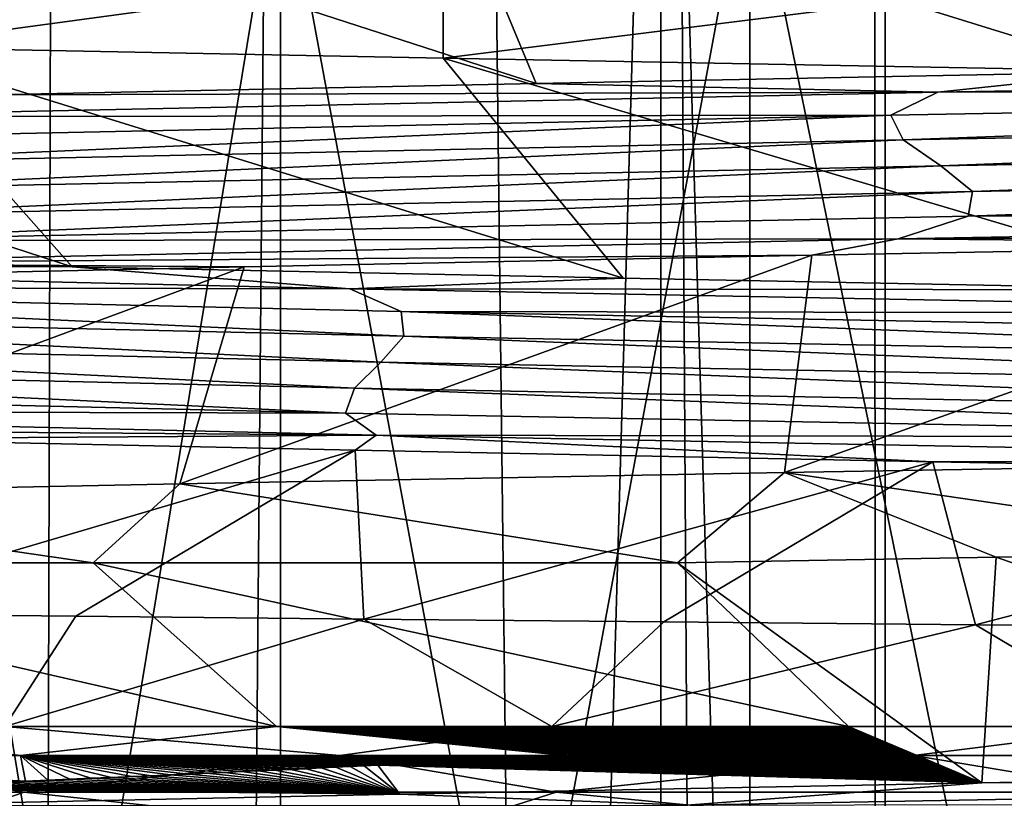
# Model space of a CAD drawing. Header units: metres. Extents: x -24 to 24, y -69 to 184.
# Tile 220 of 256: x -11.37 to -9.28, y 0.03 to 1.68. Entities that reach past the tile are written whole.
import ezdxf

# ---------------------------------------------------------------- set-up
doc = ezdxf.new("R2010")
doc.units = ezdxf.units.M
for name, color, linetype in [('10', 7, 'CONTINUOUS'), ('11', 7, 'CONTINUOUS'), ('145', 7, 'CONTINUOUS'), ('146', 7, 'CONTINUOUS'), ('147', 7, 'CONTINUOUS'), ('19', 7, 'CONTINUOUS'), ('367', 7, 'CONTINUOUS'), ('369', 7, 'CONTINUOUS'), ('3993', 7, 'CONTINUOUS'), ('47', 7, 'CONTINUOUS'), ('560', 2, 'CONTINUOUS'), ('569', 2, 'CONTINUOUS'), ('8', 7, 'CONTINUOUS')]:
    doc.layers.add(name, color=color, linetype=linetype)

msp = doc.modelspace()

# ---------------------------------------------------------------- linework, layer by layer
at = {"layer": '10'}
for points in [[(-10.812303, 2.054249, 9.282058), (-11.695898, -3.3, 8.140545), (-11.695879, 2.054249, 8.140572)], [(-10.812327, -3.3, 9.282031), (-11.695898, -3.3, 8.140545), (-10.812303, 2.054249, 9.282058)], [(-9.817779, 2.054249, 10.328297), (-10.812327, -3.3, 9.282031), (-10.812303, 2.054249, 9.282058)], [(-9.817648, -3.3, 10.328421), (-10.812327, -3.3, 9.282031), (-9.817779, 2.054249, 10.328297)], [(-8.72251, 2.054249, 11.268554), (-9.817648, -3.3, 10.328421), (-9.817779, 2.054249, 10.328297)], [(-8.722751, -3.3, 11.268368), (-9.817648, -3.3, 10.328421), (-8.72251, 2.054249, 11.268554)]]:
    msp.add_3dface(points, dxfattribs=at)
at = {"layer": '11'}
for points in [[(-10.812327, -3.3, -9.282031), (-11.695879, 2.054249, -8.140572), (-11.695898, -3.3, -8.140545)], [(-10.812303, 2.054249, -9.282058), (-11.695879, 2.054249, -8.140572), (-10.812327, -3.3, -9.282031)], [(-9.817648, -3.3, -10.328421), (-10.812303, 2.054249, -9.282058), (-10.812327, -3.3, -9.282031)], [(-9.817779, 2.054249, -10.328297), (-10.812303, 2.054249, -9.282058), (-9.817648, -3.3, -10.328421)], [(-8.722751, -3.3, -11.268368), (-9.817779, 2.054249, -10.328297), (-9.817648, -3.3, -10.328421)], [(-8.72251, 2.054249, -11.268554), (-9.817779, 2.054249, -10.328297), (-8.722751, -3.3, -11.268368)]]:
    msp.add_3dface(points, dxfattribs=at)
at = {"layer": '145'}
for points in [[(-9.166681, 2.040826, 13.719401), (-10.467666, 2.017381, 12.754527), (-9.013465, 1.566817, 12.840813)], [(-10.467666, 2.017381, 12.754527), (-11.667104, 1.99395, 11.66742), (-10.271008, 1.542529, 11.858981)], [(-9.013465, 1.566817, 12.840813), (-10.467666, 2.017381, 12.754527), (-10.271008, 1.542529, 11.858981)], [(-10.271008, 1.542529, 11.858981), (-11.667104, 1.99395, 11.66742), (-11.422331, 1.518241, 10.754506)], [(-12.306303, 1.178205, -9.730568), (-12.754754, 1.642387, -10.46739), (-11.254403, 1.153917, -10.930116)], [(-12.754754, 1.642387, -10.46739), (-11.667067, 1.618943, -11.667457), (-11.254403, 1.153917, -10.930116)], [(-11.254403, 1.153917, -10.930116), (-11.667067, 1.618943, -11.667457), (-10.086114, 1.129629, -12.016628)], [(-11.667067, 1.618943, -11.667457), (-10.46764, 1.595513, -12.754549), (-10.086114, 1.129629, -12.016628)], [(-10.086114, 1.129629, -12.016628), (-10.46764, 1.595513, -12.754549), (-8.813516, 1.105341, -12.978866)], [(-10.46764, 1.595513, -12.754549), (-9.16667, 1.572068, -13.719408), (-8.813516, 1.105341, -12.978866)], [(-9.296023, 0.538568, 13.632093), (-7.997015, 0.085234, 13.497288), (-8.596454, 0.550617, 14.083713)], [(-9.971446, 0.526528, 13.146112), (-9.326487, 0.060946, 12.615295), (-9.296023, 0.538568, 13.632093)], [(-9.971446, 0.526528, 13.146112), (-9.608848, 0.180118, 12.668072), (-9.326487, 0.060946, 12.615295)], [(-9.326487, 0.060946, 12.615295), (-7.997015, 0.085234, 13.497288), (-9.296023, 0.538568, 13.632093)], [(-9.633398, 0.167243, 12.622907), (-9.635506, 0.166796, 12.620426), (-9.326487, 0.060946, 12.615295)], [(-9.631367, 0.167691, 12.625332), (-9.633398, 0.167243, 12.622907), (-9.326487, 0.060946, 12.615295)], [(-9.629415, 0.168139, 12.627698), (-9.631367, 0.167691, 12.625332), (-9.326487, 0.060946, 12.615295)], [(-9.627539, 0.168588, 12.630011), (-9.629415, 0.168139, 12.627698), (-9.326487, 0.060946, 12.615295)], [(-9.625737, 0.169038, 12.632273), (-9.627539, 0.168588, 12.630011), (-9.326487, 0.060946, 12.615295)], [(-9.624011, 0.169489, 12.634481), (-9.625737, 0.169038, 12.632273), (-9.326487, 0.060946, 12.615295)], [(-9.62236, 0.169943, 12.636641), (-9.624011, 0.169489, 12.634481), (-9.326487, 0.060946, 12.615295)], [(-9.620783, 0.1704, 12.638753), (-9.62236, 0.169943, 12.636641), (-9.326487, 0.060946, 12.615295)], [(-9.61928, 0.170859, 12.640817), (-9.620783, 0.1704, 12.638753), (-9.326487, 0.060946, 12.615295)], [(-9.617853, 0.171324, 12.642837), (-9.61928, 0.170859, 12.640817), (-9.326487, 0.060946, 12.615295)], [(-9.616501, 0.171794, 12.644814), (-9.617853, 0.171324, 12.642837), (-9.326487, 0.060946, 12.615295)], [(-9.615225, 0.172269, 12.646747), (-9.616501, 0.171794, 12.644814), (-9.326487, 0.060946, 12.615295)], [(-9.614029, 0.172754, 12.648642), (-9.615225, 0.172269, 12.646747), (-9.326487, 0.060946, 12.615295)], [(-9.612911, 0.173249, 12.650501), (-9.614029, 0.172754, 12.648642), (-9.326487, 0.060946, 12.615295)], [(-9.611874, 0.173752, 12.652323), (-9.612911, 0.173249, 12.650501), (-9.326487, 0.060946, 12.615295)], [(-9.610934, 0.174272, 12.654106), (-9.611874, 0.173752, 12.652323), (-9.326487, 0.060946, 12.615295)], [(-9.610087, 0.174805, 12.655854), (-9.610934, 0.174272, 12.654106), (-9.326487, 0.060946, 12.615295)], [(-9.609338, 0.175354, 12.657564), (-9.610087, 0.174805, 12.655854), (-9.326487, 0.060946, 12.615295)], [(-9.608723, 0.175928, 12.659229), (-9.609338, 0.175354, 12.657564), (-9.326487, 0.060946, 12.615295)], [(-9.608848, 0.180118, 12.668072), (-9.608246, 0.179302, 12.666762), (-9.326487, 0.060946, 12.615295)], [(-9.608229, 0.176523, 12.660853), (-9.608723, 0.175928, 12.659229), (-9.326487, 0.060946, 12.615295)], [(-9.608246, 0.179302, 12.666762), (-9.607877, 0.178532, 12.665387), (-9.326487, 0.060946, 12.615295)], [(-9.60787, 0.177143, 12.662433), (-9.608229, 0.176523, 12.660853), (-9.326487, 0.060946, 12.615295)], [(-9.607877, 0.178532, 12.665387), (-9.607741, 0.17781, 12.663946), (-9.326487, 0.060946, 12.615295)], [(-9.607741, 0.17781, 12.663946), (-9.60787, 0.177143, 12.662433), (-9.326487, 0.060946, 12.615295)], [(-9.801242, 0.146679, 12.455527), (-9.80846, 0.146045, 12.448773), (-9.326487, 0.060946, 12.615295)], [(-9.794221, 0.147304, 12.462109), (-9.801242, 0.146679, 12.455527), (-9.326487, 0.060946, 12.615295)], [(-9.787389, 0.147922, 12.468527), (-9.794221, 0.147304, 12.462109), (-9.326487, 0.060946, 12.615295)], [(-9.780752, 0.148532, 12.474776), (-9.787389, 0.147922, 12.468527), (-9.326487, 0.060946, 12.615295)], [(-9.774298, 0.149135, 12.480866), (-9.780752, 0.148532, 12.474776), (-9.326487, 0.060946, 12.615295)], [(-9.76802, 0.14973, 12.486805), (-9.774298, 0.149135, 12.480866), (-9.326487, 0.060946, 12.615295)], [(-9.761922, 0.150318, 12.492588), (-9.76802, 0.14973, 12.486805), (-9.326487, 0.060946, 12.615295)], [(-9.755994, 0.1509, 12.498225), (-9.761922, 0.150318, 12.492588), (-9.326487, 0.060946, 12.615295)], [(-9.750229, 0.151474, 12.503723), (-9.755994, 0.1509, 12.498225), (-9.326487, 0.060946, 12.615295)], [(-9.744631, 0.152041, 12.509077), (-9.750229, 0.151474, 12.503723), (-9.326487, 0.060946, 12.615295)], [(-9.739191, 0.152602, 12.514297), (-9.744631, 0.152041, 12.509077), (-9.326487, 0.060946, 12.615295)], [(-9.733901, 0.153157, 12.519388), (-9.739191, 0.152602, 12.514297), (-9.326487, 0.060946, 12.615295)], [(-9.728766, 0.153705, 12.524346), (-9.733901, 0.153157, 12.519388), (-9.326487, 0.060946, 12.615295)], [(-9.723777, 0.154248, 12.529181), (-9.728766, 0.153705, 12.524346), (-9.326487, 0.060946, 12.615295)], [(-9.718928, 0.154784, 12.533897), (-9.723777, 0.154248, 12.529181), (-9.326487, 0.060946, 12.615295)], [(-9.714224, 0.155315, 12.538491), (-9.718928, 0.154784, 12.533897), (-9.326487, 0.060946, 12.615295)], [(-9.709654, 0.15584, 12.542972), (-9.714224, 0.155315, 12.538491), (-9.326487, 0.060946, 12.615295)], [(-9.705213, 0.15636, 12.547342), (-9.709654, 0.15584, 12.542972), (-9.326487, 0.060946, 12.615295)], [(-9.700907, 0.156875, 12.5516), (-9.705213, 0.15636, 12.547342), (-9.326487, 0.060946, 12.615295)], [(-9.696726, 0.157384, 12.555754), (-9.700907, 0.156875, 12.5516), (-9.326487, 0.060946, 12.615295)], [(-9.692665, 0.157889, 12.559806), (-9.696726, 0.157384, 12.555754), (-9.326487, 0.060946, 12.615295)], [(-9.688729, 0.158389, 12.563754), (-9.692665, 0.157889, 12.559806), (-9.326487, 0.060946, 12.615295)], [(-9.684909, 0.158885, 12.567606), (-9.688729, 0.158389, 12.563754), (-9.326487, 0.060946, 12.615295)], [(-9.6812, 0.159376, 12.571365), (-9.684909, 0.158885, 12.567606), (-9.326487, 0.060946, 12.615295)], [(-9.677608, 0.159863, 12.575027), (-9.6812, 0.159376, 12.571365), (-9.326487, 0.060946, 12.615295)], [(-9.674123, 0.160346, 12.578601), (-9.677608, 0.159863, 12.575027), (-9.326487, 0.060946, 12.615295)], [(-9.670742, 0.160825, 12.582089), (-9.674123, 0.160346, 12.578601), (-9.326487, 0.060946, 12.615295)], [(-9.667469, 0.1613, 12.585489), (-9.670742, 0.160825, 12.582089), (-9.326487, 0.060946, 12.615295)], [(-9.664297, 0.161772, 12.588807), (-9.667469, 0.1613, 12.585489), (-9.326487, 0.060946, 12.615295)], [(-9.661222, 0.162241, 12.592045), (-9.664297, 0.161772, 12.588807), (-9.326487, 0.060946, 12.615295)], [(-9.658247, 0.162706, 12.595203), (-9.661222, 0.162241, 12.592045), (-9.326487, 0.060946, 12.615295)], [(-9.655366, 0.163169, 12.598285), (-9.658247, 0.162706, 12.595203), (-9.326487, 0.060946, 12.615295)], [(-9.652576, 0.163629, 12.601294), (-9.655366, 0.163169, 12.598285), (-9.326487, 0.060946, 12.615295)], [(-9.64988, 0.164087, 12.604228), (-9.652576, 0.163629, 12.601294), (-9.326487, 0.060946, 12.615295)], [(-9.647272, 0.164542, 12.607092), (-9.64988, 0.164087, 12.604228), (-9.326487, 0.060946, 12.615295)], [(-9.64475, 0.164996, 12.60989), (-9.647272, 0.164542, 12.607092), (-9.326487, 0.060946, 12.615295)], [(-9.642315, 0.165448, 12.612618), (-9.64475, 0.164996, 12.60989), (-9.326487, 0.060946, 12.615295)], [(-9.639964, 0.165898, 12.615283), (-9.642315, 0.165448, 12.612618), (-9.326487, 0.060946, 12.615295)], [(-9.637694, 0.166347, 12.617886), (-9.639964, 0.165898, 12.615283), (-9.326487, 0.060946, 12.615295)], [(-9.635506, 0.166796, 12.620426), (-9.637694, 0.166347, 12.617886), (-9.326487, 0.060946, 12.615295)], [(-10.085476, 0.126106, 12.193365), (-10.100448, 0.125179, 12.17957), (-9.326487, 0.060946, 12.615295)], [(-10.070893, 0.127019, 12.206792), (-10.085476, 0.126106, 12.193365), (-9.326487, 0.060946, 12.615295)], [(-10.056675, 0.127919, 12.219874), (-10.070893, 0.127019, 12.206792), (-9.326487, 0.060946, 12.615295)], [(-10.04284, 0.128805, 12.232599), (-10.056675, 0.127919, 12.219874), (-9.326487, 0.060946, 12.615295)], [(-10.029365, 0.129678, 12.244986), (-10.04284, 0.128805, 12.232599), (-9.326487, 0.060946, 12.615295)], [(-10.016231, 0.130538, 12.257056), (-10.029365, 0.129678, 12.244986), (-9.326487, 0.060946, 12.615295)], [(-10.003452, 0.131386, 12.268798), (-10.016231, 0.130538, 12.257056), (-9.326487, 0.060946, 12.615295)], [(-9.991009, 0.132222, 12.280231), (-10.003452, 0.131386, 12.268798), (-9.326487, 0.060946, 12.615295)], [(-9.978881, 0.133045, 12.291372), (-9.991009, 0.132222, 12.280231), (-9.326487, 0.060946, 12.615295)], [(-9.967084, 0.133856, 12.302211), (-9.978881, 0.133045, 12.291372), (-9.326487, 0.060946, 12.615295)], [(-9.955599, 0.134656, 12.312766), (-9.967084, 0.133856, 12.302211), (-9.326487, 0.060946, 12.615295)], [(-9.944407, 0.135445, 12.323053), (-9.955599, 0.134656, 12.312766), (-9.326487, 0.060946, 12.615295)], [(-9.933522, 0.136222, 12.333063), (-9.944407, 0.135445, 12.323053), (-9.326487, 0.060946, 12.615295)], [(-9.922926, 0.136988, 12.342811), (-9.933522, 0.136222, 12.333063), (-9.326487, 0.060946, 12.615295)], [(-9.912604, 0.137744, 12.352312), (-9.922926, 0.136988, 12.342811), (-9.326487, 0.060946, 12.615295)], [(-9.902566, 0.138489, 12.361559), (-9.912604, 0.137744, 12.352312), (-9.326487, 0.060946, 12.615295)], [(-9.892796, 0.139223, 12.370565), (-9.902566, 0.138489, 12.361559), (-9.326487, 0.060946, 12.615295)], [(-9.883279, 0.139948, 12.379344), (-9.892796, 0.139223, 12.370565), (-9.326487, 0.060946, 12.615295)], [(-9.874028, 0.140662, 12.387888), (-9.883279, 0.139948, 12.379344), (-9.326487, 0.060946, 12.615295)], [(-9.865024, 0.141367, 12.396211), (-9.874028, 0.140662, 12.387888), (-9.326487, 0.060946, 12.615295)], [(-9.856256, 0.142062, 12.404325), (-9.865024, 0.141367, 12.396211), (-9.326487, 0.060946, 12.615295)], [(-9.847734, 0.142748, 12.412222), (-9.856256, 0.142062, 12.404325), (-9.326487, 0.060946, 12.615295)], [(-9.839442, 0.143425, 12.419917), (-9.847734, 0.142748, 12.412222), (-9.326487, 0.060946, 12.615295)], [(-9.831368, 0.144093, 12.427418), (-9.839442, 0.143425, 12.419917), (-9.326487, 0.060946, 12.615295)], [(-9.823522, 0.144752, 12.43472), (-9.831368, 0.144093, 12.427418), (-9.326487, 0.060946, 12.615295)], [(-9.81589, 0.145403, 12.441836), (-9.823522, 0.144752, 12.43472), (-9.326487, 0.060946, 12.615295)], [(-9.80846, 0.146045, 12.448773), (-9.81589, 0.145403, 12.441836), (-9.326487, 0.060946, 12.615295)], [(-10.473564, 0.104491, 11.830242), (-10.498777, 0.103213, 11.806129), (-9.326487, 0.060946, 12.615295)], [(-10.448971, 0.105749, 11.853688), (-10.473564, 0.104491, 11.830242), (-9.326487, 0.060946, 12.615295)], [(-10.425032, 0.106985, 11.876446), (-10.448971, 0.105749, 11.853688), (-9.326487, 0.060946, 12.615295)], [(-10.401715, 0.1082, 11.898552), (-10.425032, 0.106985, 11.876446), (-9.326487, 0.060946, 12.615295)], [(-10.378973, 0.109395, 11.920056), (-10.401715, 0.1082, 11.898552), (-9.326487, 0.060946, 12.615295)], [(-10.356835, 0.11057, 11.940937), (-10.378973, 0.109395, 11.920056), (-9.326487, 0.060946, 12.615295)], [(-10.335271, 0.111725, 11.961228), (-10.356835, 0.11057, 11.940937), (-9.326487, 0.060946, 12.615295)], [(-10.314239, 0.112862, 11.980973), (-10.335271, 0.111725, 11.961228), (-9.326487, 0.060946, 12.615295)], [(-10.293765, 0.113981, 12.000154), (-10.314239, 0.112862, 11.980973), (-9.326487, 0.060946, 12.615295)], [(-10.273822, 0.115081, 12.018801), (-10.293765, 0.113981, 12.000154), (-9.326487, 0.060946, 12.615295)], [(-10.254371, 0.116164, 12.036952), (-10.273822, 0.115081, 12.018801), (-9.326487, 0.060946, 12.615295)], [(-10.235436, 0.117229, 12.054591), (-10.254371, 0.116164, 12.036952), (-9.326487, 0.060946, 12.615295)], [(-10.216992, 0.118278, 12.071745), (-10.235436, 0.117229, 12.054591), (-9.326487, 0.060946, 12.615295)], [(-10.209985, 0.118679, 12.078255), (-10.216992, 0.118278, 12.071745), (-9.326487, 0.060946, 12.615295)], [(-10.199003, 0.11931, 12.088448), (-10.209985, 0.118679, 12.078255), (-9.326487, 0.060946, 12.615295)], [(-10.181493, 0.120327, 12.104685), (-10.199003, 0.11931, 12.088448), (-9.326487, 0.060946, 12.615295)], [(-10.164435, 0.121327, 12.120481), (-10.181493, 0.120327, 12.104685), (-9.326487, 0.060946, 12.615295)], [(-10.147799, 0.122312, 12.135867), (-10.164435, 0.121327, 12.120481), (-9.326487, 0.060946, 12.615295)], [(-10.131605, 0.123282, 12.150828), (-10.147799, 0.122312, 12.135867), (-9.326487, 0.060946, 12.615295)], [(-10.115831, 0.124238, 12.165387), (-10.131605, 0.123282, 12.150828), (-9.326487, 0.060946, 12.615295)], [(-10.100448, 0.125179, 12.17957), (-10.115831, 0.124238, 12.165387), (-9.326487, 0.060946, 12.615295)], [(-10.894457, 0.084328, 11.416902), (-10.930879, 0.082676, 11.379953), (-10.559507, 0.036658, 11.602837)], [(-10.859008, 0.085947, 11.452671), (-10.894457, 0.084328, 11.416902), (-10.559507, 0.036658, 11.602837)], [(-10.824496, 0.087535, 11.487316), (-10.859008, 0.085947, 11.452671), (-10.559507, 0.036658, 11.602837)], [(-10.790836, 0.089095, 11.520936), (-10.824496, 0.087535, 11.487316), (-10.559507, 0.036658, 11.602837)], [(-10.758074, 0.090625, 11.553503), (-10.790836, 0.089095, 11.520936), (-10.559507, 0.036658, 11.602837)], [(-10.726175, 0.092127, 11.585067), (-10.758074, 0.090625, 11.553503), (-10.559507, 0.036658, 11.602837)], [(-10.695062, 0.093602, 11.615715), (-10.726175, 0.092127, 11.585067), (-10.559507, 0.036658, 11.602837)], [(-10.664778, 0.095049, 11.645421), (-10.695062, 0.093602, 11.615715), (-10.559507, 0.036658, 11.602837)], [(-10.635288, 0.096471, 11.67423), (-10.664778, 0.095049, 11.645421), (-10.559507, 0.036658, 11.602837)], [(-10.606525, 0.097868, 11.702217), (-10.635288, 0.096471, 11.67423), (-10.559507, 0.036658, 11.602837)], [(-10.578527, 0.099239, 11.729358), (-10.606525, 0.097868, 11.702217), (-9.326487, 0.060946, 12.615295)], [(-9.326487, 0.060946, 12.615295), (-10.606525, 0.097868, 11.702217), (-10.559507, 0.036658, 11.602837)], [(-10.55126, 0.100587, 11.755695), (-10.578527, 0.099239, 11.729358), (-9.326487, 0.060946, 12.615295)], [(-10.524665, 0.101911, 11.781293), (-10.55126, 0.100587, 11.755695), (-9.326487, 0.060946, 12.615295)], [(-10.498777, 0.103213, 11.806129), (-10.524665, 0.101911, 11.781293), (-9.326487, 0.060946, 12.615295)], [(-11.352855, 0.064227, 10.936111), (-11.401517, 0.062164, 10.88293), (-10.559507, 0.036658, 11.602837)], [(-11.305498, 0.066247, 10.98745), (-11.352855, 0.064227, 10.936111), (-10.559507, 0.036658, 11.602837)], [(-11.25931, 0.068225, 11.037132), (-11.305498, 0.066247, 10.98745), (-10.559507, 0.036658, 11.602837)], [(-11.21436, 0.070162, 11.085122), (-11.25931, 0.068225, 11.037132), (-10.559507, 0.036658, 11.602837)], [(-11.170612, 0.07206, 11.131493), (-11.21436, 0.070162, 11.085122), (-10.559507, 0.036658, 11.602837)], [(-11.127945, 0.073919, 11.176402), (-11.170612, 0.07206, 11.131493), (-10.559507, 0.036658, 11.602837)], [(-11.086422, 0.075741, 11.219815), (-11.127945, 0.073919, 11.176402), (-10.559507, 0.036658, 11.602837)], [(-11.046005, 0.077526, 11.2618), (-11.086422, 0.075741, 11.219815), (-10.559507, 0.036658, 11.602837)], [(-11.006587, 0.079277, 11.30249), (-11.046005, 0.077526, 11.2618), (-10.559507, 0.036658, 11.602837)], [(-10.968224, 0.080994, 11.341854), (-11.006587, 0.079277, 11.30249), (-10.559507, 0.036658, 11.602837)], [(-10.930879, 0.082676, 11.379953), (-10.968224, 0.080994, 11.341854), (-10.559507, 0.036658, 11.602837)], [(-11.665077, 0.051145, 10.587018), (-11.722102, 0.04879, 10.52116), (-10.559507, 0.036658, 11.602837)], [(-10.559507, 0.036658, 11.602837), (-11.722102, 0.04879, 10.52116), (-11.683323, 0.01237, 10.470386)], [(-11.609589, 0.053447, 10.650459), (-11.665077, 0.051145, 10.587018), (-10.559507, 0.036658, 11.602837)], [(-11.555463, 0.055699, 10.711745), (-11.609589, 0.053447, 10.650459), (-10.559507, 0.036658, 11.602837)], [(-11.502782, 0.057901, 10.770838), (-11.555463, 0.055699, 10.711745), (-10.559507, 0.036658, 11.602837)], [(-11.451519, 0.060055, 10.827827), (-11.502782, 0.057901, 10.770838), (-10.559507, 0.036658, 11.602837)], [(-11.401517, 0.062164, 10.88293), (-11.451519, 0.060055, 10.827827), (-10.559507, 0.036658, 11.602837)]]:
    msp.add_3dface(points, dxfattribs=at)
at = {"layer": '146'}
for points in [[(-9.013465, 1.566817, 12.840813), (-10.271008, 1.542529, 11.858981), (-9.419382, 1.523521, 12.4898)], [(-6.492981, 1.575602, 14.232395), (-9.419382, 1.523521, 12.4898), (-6.620176, 1.527419, 14.135703)], [(-6.492981, 1.575602, 14.232395), (-9.013465, 1.566817, 12.840813), (-9.419382, 1.523521, 12.4898)], [(-9.419382, 1.523521, 12.4898), (-11.899276, 1.47144, 10.155151), (-9.519107, 1.475407, 12.370588)], [(-9.419382, 1.523521, 12.4898), (-11.422331, 1.518241, 10.754506), (-11.899276, 1.47144, 10.155151)], [(-10.271008, 1.542529, 11.858981), (-11.422331, 1.518241, 10.754506), (-9.419382, 1.523521, 12.4898)], [(-6.620176, 1.527419, 14.135703), (-9.519107, 1.475407, 12.370588), (-9.492881, 1.422821, 12.363224)], [(-6.620176, 1.527419, 14.135703), (-9.419382, 1.523521, 12.4898), (-9.519107, 1.475407, 12.370588)], [(-6.595728, 1.47484, 14.123048), (-6.620176, 1.527419, 14.135703), (-9.492881, 1.422821, 12.363224)], [(-9.519107, 1.475407, 12.370588), (-11.967978, 1.423394, 10.020596), (-11.941089, 1.370801, 10.018708)], [(-9.519107, 1.475407, 12.370588), (-11.899276, 1.47144, 10.155151), (-11.967978, 1.423394, 10.020596)], [(-9.492881, 1.422821, 12.363224), (-9.519107, 1.475407, 12.370588), (-11.941089, 1.370801, 10.018708)], [(-6.595728, 1.47484, 14.123048), (-9.492881, 1.422821, 12.363224), (-9.41296, 1.367989, 12.415029)], [(-6.503959, 1.420051, 14.157517), (-6.595728, 1.47484, 14.123048), (-9.41296, 1.367989, 12.415029)], [(-9.492881, 1.422821, 12.363224), (-11.941089, 1.370801, 10.018708), (-11.876064, 1.315926, 10.084437)], [(-9.41296, 1.367989, 12.415029), (-9.492881, 1.422821, 12.363224), (-11.876064, 1.315926, 10.084437)], [(-6.503959, 1.420051, 14.157517), (-9.41296, 1.367989, 12.415029), (-9.346226, 1.313215, 12.475913)], [(-6.423223, 1.365318, 14.20361), (-6.503959, 1.420051, 14.157517), (-9.346226, 1.313215, 12.475913)], [(-9.41296, 1.367989, 12.415029), (-11.876064, 1.315926, 10.084437), (-11.825807, 1.261111, 10.156309)], [(-9.346226, 1.313215, 12.475913), (-9.41296, 1.367989, 12.415029), (-11.825807, 1.261111, 10.156309)], [(-6.426818, 1.312985, 14.227046), (-6.423223, 1.365318, 14.20361), (-9.354956, 1.260879, 12.497905)], [(-6.423223, 1.365318, 14.20361), (-9.346226, 1.313215, 12.475913), (-9.354956, 1.260879, 12.497905)], [(-9.354956, 1.260879, 12.497905), (-9.346226, 1.313215, 12.475913), (-11.839211, 1.208773, 10.175751)], [(-9.346226, 1.313215, 12.475913), (-11.825807, 1.261111, 10.156309), (-11.839211, 1.208773, 10.175751)], [(-6.426818, 1.312985, 14.227046), (-9.354956, 1.260879, 12.497905), (-6.590849, 1.265352, 14.190698)], [(-9.354956, 1.260879, 12.497905), (-11.839211, 1.208773, 10.175751), (-9.503492, 1.213318, 12.429756)], [(-6.590849, 1.265352, 14.190698), (-9.503492, 1.213318, 12.429756), (-6.99277, 1.226782, 14.043867)], [(-6.590849, 1.265352, 14.190698), (-9.354956, 1.260879, 12.497905), (-9.503492, 1.213318, 12.429756)], [(-9.503492, 1.213318, 12.429756), (-11.96644, 1.161284, 10.08065), (-9.68643, 1.178205, 12.341074)], [(-9.503492, 1.213318, 12.429756), (-11.839211, 1.208773, 10.175751), (-11.96644, 1.161284, 10.08065)], [(-8.382947, 1.202493, 13.261042), (-9.503492, 1.213318, 12.429756), (-9.68643, 1.178205, 12.341074)], [(-6.99277, 1.226782, 14.043867), (-9.503492, 1.213318, 12.429756), (-8.382947, 1.202493, 13.261042)], [(-12.306303, 1.178205, -9.730568), (-11.254403, 1.153917, -10.930116), (-12.889493, 1.158957, -8.864584)], [(-9.68643, 1.178205, 12.341074), (-11.96644, 1.161284, 10.08065), (-10.889738, 1.153917, 11.293477)], [(-12.889493, 1.158957, -8.864584), (-10.665444, 1.106876, -11.444132), (-12.792638, 1.111319, -8.943894)], [(-12.889493, 1.158957, -8.864584), (-11.254403, 1.153917, -10.930116), (-10.665444, 1.106876, -11.444132)], [(-10.889738, 1.153917, 11.293477), (-11.96644, 1.161284, 10.08065), (-11.980427, 1.129629, 10.129087)], [(-11.254403, 1.153917, -10.930116), (-10.086114, 1.129629, -12.016628), (-10.665444, 1.106876, -11.444132)], [(-10.086114, 1.129629, -12.016628), (-8.813516, 1.105341, -12.978866), (-10.665444, 1.106876, -11.444132)], [(-12.782164, 1.058682, -8.920783), (-12.792638, 1.111319, -8.943894), (-10.551417, 1.006662, -11.473086)], [(-12.792638, 1.111319, -8.943894), (-10.557001, 1.059307, -11.49759), (-10.551417, 1.006662, -11.473086)], [(-12.792638, 1.111319, -8.943894), (-10.665444, 1.106876, -11.444132), (-10.557001, 1.059307, -11.49759)], [(-10.665444, 1.106876, -11.444132), (-7.935822, 1.054796, -13.481194), (-10.557001, 1.059307, -11.49759)], [(-10.665444, 1.106876, -11.444132), (-8.813516, 1.105341, -12.978866), (-7.935822, 1.054796, -13.481194)], [(-12.819182, 1.00355, -8.854678), (-12.782164, 1.058682, -8.920783), (-10.599804, 0.951488, -11.418446)], [(-12.782164, 1.058682, -8.920783), (-10.551417, 1.006662, -11.473086), (-10.599804, 0.951488, -11.418446)], [(-10.551417, 1.006662, -11.473086), (-10.557001, 1.059307, -11.49759), (-7.821663, 0.954642, -13.482792)], [(-10.557001, 1.059307, -11.49759), (-7.822233, 1.007294, -13.507683), (-7.821663, 0.954642, -13.482792)], [(-10.557001, 1.059307, -11.49759), (-7.935822, 1.054796, -13.481194), (-7.822233, 1.007294, -13.507683)], [(-12.866607, 0.948493, -8.800611), (-12.819182, 1.00355, -8.854678), (-10.655873, 0.89639, -11.377729)], [(-12.819182, 1.00355, -8.854678), (-10.599804, 0.951488, -11.418446), (-10.655873, 0.89639, -11.377729)], [(-10.599804, 0.951488, -11.418446), (-10.551417, 1.006662, -11.473086), (-7.878309, 0.899425, -13.441317)], [(-10.551417, 1.006662, -11.473086), (-7.821663, 0.954642, -13.482792), (-7.878309, 0.899425, -13.441317)], [(-12.888235, 0.896137, -8.80944), (-12.866607, 0.948493, -8.800611), (-10.674942, 0.844032, -11.391156)], [(-12.866607, 0.948493, -8.800611), (-10.655873, 0.89639, -11.377729), (-10.674942, 0.844032, -11.391156)], [(-10.655873, 0.89639, -11.377729), (-10.599804, 0.951488, -11.418446), (-7.939582, 0.844286, -13.415043)], [(-10.599804, 0.951488, -11.418446), (-7.878309, 0.899425, -13.441317), (-7.939582, 0.844286, -13.415043)], [(-12.888235, 0.896137, -8.80944), (-10.674942, 0.844032, -11.391156), (-12.845337, 0.849079, -8.933785)], [(-10.674942, 0.844032, -11.391156), (-10.655873, 0.89639, -11.377729), (-7.955135, 0.791926, -13.432373)], [(-10.655873, 0.89639, -11.377729), (-7.939582, 0.844286, -13.415043), (-7.955135, 0.791926, -13.432373)], [(-12.845337, 0.849079, -8.933785), (-10.609592, 0.797044, -11.500076), (-12.761779, 0.813882, -9.125022)], [(-12.845337, 0.849079, -8.933785), (-10.674942, 0.844032, -11.391156), (-10.609592, 0.797044, -11.500076)], [(-10.674942, 0.844032, -11.391156), (-7.955135, 0.791926, -13.432373), (-10.609592, 0.797044, -11.500076)], [(-12.761779, 0.813882, -9.125022), (-10.609592, 0.797044, -11.500076), (-11.769026, 0.789593, -10.373961)], [(-11.769026, 0.789593, -10.373961), (-10.609592, 0.797044, -11.500076), (-10.65456, 0.765305, -11.515615)], [(-10.65456, 0.765305, -11.515615), (-10.609592, 0.797044, -11.500076), (-9.429907, 0.741017, -12.538177)], [(-10.609592, 0.797044, -11.500076), (-7.871811, 0.74501, -13.522196), (-9.429907, 0.741017, -12.538177)], [(-10.609592, 0.797044, -11.500076), (-7.955135, 0.791926, -13.432373), (-7.871811, 0.74501, -13.522196)], [(-9.429907, 0.741017, -12.538177), (-7.871811, 0.74501, -13.522196), (-8.107732, 0.716729, -13.431073)], [(-7.997015, 0.085234, 13.497288), (-9.326487, 0.060946, 12.615295), (-7.102971, 0.065264, 13.937994)], [(-7.102971, 0.065264, 13.937994), (-9.951198, 0.013184, 12.070357), (-7.111148, 0.019057, 13.895194)], [(-7.102971, 0.065264, 13.937994), (-9.326487, 0.060946, 12.615295), (-9.951198, 0.013184, 12.070357)], [(-9.326487, 0.060946, 12.615295), (-10.559507, 0.036658, 11.602837), (-9.951198, 0.013184, 12.070357)], [(-10.559507, 0.036658, 11.602837), (-11.683323, 0.01237, 10.470386), (-9.951198, 0.013184, 12.070357)]]:
    msp.add_3dface(points, dxfattribs=at)
at = {"layer": '147'}
for points in [[(-8.364262, 0.741639, 14.222838), (-8.382947, 1.202493, 13.261042), (-9.744136, 0.717735, 13.315473)], [(-8.382947, 1.202493, 13.261042), (-9.68643, 1.178205, 12.341074), (-9.744136, 0.717735, 13.315473)], [(-9.744136, 0.717735, 13.315473), (-9.68643, 1.178205, 12.341074), (-11.026274, 0.693833, 12.274823)], [(-9.68643, 1.178205, 12.341074), (-10.889738, 1.153917, 11.293477), (-11.026274, 0.693833, 12.274823)], [(-11.026274, 0.693833, 12.274823), (-10.889738, 1.153917, 11.293477), (-12.197742, 0.669935, 11.111484)], [(-10.889738, 1.153917, 11.293477), (-11.980427, 1.129629, 10.129087), (-12.197742, 0.669935, 11.111484)], [(-11.829116, 0.419363, -11.235265), (-11.769026, 0.789593, -10.373961), (-10.65456, 0.765305, -11.515615)], [(-11.246226, 0.4134, -11.804435), (-11.829116, 0.419363, -11.235265), (-10.65456, 0.765305, -11.515615)], [(-10.636242, 0.40744, -12.343261), (-11.246226, 0.4134, -11.804435), (-10.65456, 0.765305, -11.515615)], [(-10.636242, 0.40744, -12.343261), (-10.65456, 0.765305, -11.515615), (-9.429907, 0.741017, -12.538177)], [(-9.999933, 0.401473, -12.851087), (-10.636242, 0.40744, -12.343261), (-9.429907, 0.741017, -12.538177)], [(-9.339387, 0.395507, -13.326233), (-9.999933, 0.401473, -12.851087), (-9.429907, 0.741017, -12.538177)], [(-9.339387, 0.395507, -13.326233), (-9.429907, 0.741017, -12.538177), (-8.107732, 0.716729, -13.431073)], [(-8.656757, 0.389543, -13.767248), (-9.339387, 0.395507, -13.326233), (-8.107732, 0.716729, -13.431073)]]:
    msp.add_3dface(points, dxfattribs=at)
at = {"layer": '19'}
for points in [[(-10.821078, 0.180118, 11.649647), (-12.339838, 0.526528, 10.953465), (-11.926014, 0.180118, 10.515712)], [(-11.209588, 0.526528, 12.107648), (-12.339838, 0.526528, 10.953465), (-10.821078, 0.180118, 11.649647)], [(-9.608848, 0.180118, 12.668072), (-11.209588, 0.526528, 12.107648), (-10.821078, 0.180118, 11.649647)], [(-9.971446, 0.526528, 13.146112), (-11.209588, 0.526528, 12.107648), (-9.608848, 0.180118, 12.668072)], [(-11.829116, 0.419363, -11.235265), (-11.246226, 0.4134, -11.804435), (-11.396885, 0.180118, -11.086975)], [(-11.246226, 0.4134, -11.804435), (-10.636242, 0.40744, -12.343261), (-11.396885, 0.180118, -11.086975)], [(-11.396885, 0.180118, -11.086975), (-10.636242, 0.40744, -12.343261), (-10.237759, 0.180118, -12.165455)], [(-10.636242, 0.40744, -12.343261), (-9.999933, 0.401473, -12.851087), (-10.237759, 0.180118, -12.165455)], [(-9.999933, 0.401473, -12.851087), (-9.339387, 0.395507, -13.326233), (-10.237759, 0.180118, -12.165455)], [(-10.237759, 0.180118, -12.165455), (-9.339387, 0.395507, -13.326233), (-8.977122, 0.180118, -13.123311)], [(-9.339387, 0.395507, -13.326233), (-8.656757, 0.389543, -13.767248), (-8.977122, 0.180118, -13.123311)]]:
    msp.add_3dface(points, dxfattribs=at)
at = {"layer": '367'}
for points in [[(-9.530857, 145.2, -22.298548), (-11.491315, -68.3, -21.354442), (-11.491315, 145.2, -21.354442)], [(-9.530857, -68.3, -22.298548), (-11.491315, -68.3, -21.354442), (-9.530857, 145.2, -22.298548)], [(-7.493662, 145.2, -23.063121), (-9.530857, -68.3, -22.298548), (-9.530857, 145.2, -22.298548)], [(-7.493662, -68.3, -23.063121), (-9.530857, -68.3, -22.298548), (-7.493662, 145.2, -23.063121)]]:
    msp.add_3dface(points, dxfattribs=at)
at = {"layer": '369'}
for points in [[(-11.855914, 67.204117, 21.154191), (-11.491315, -68.3, 21.354442), (-11.121725, 66.909234, 21.54924)], [(-11.491315, -68.3, 21.354442), (-9.530857, -68.3, 22.298548), (-11.121725, 66.909234, 21.54924)], [(-11.121725, 66.909234, 21.54924), (-9.530857, -68.3, 22.298548), (-10.360173, 66.636793, 21.92554)], [(-10.360173, 66.636793, 21.92554), (-9.530857, -68.3, 22.298548), (-9.57352, 66.386954, 22.280265)], [(-9.57352, 66.386954, 22.280265), (-9.530857, -68.3, 22.298548), (-8.765014, 66.159987, 22.610551)], [(-9.530857, -68.3, 22.298548), (-7.493662, -68.3, 23.063121), (-8.765014, 66.159987, 22.610551)]]:
    msp.add_3dface(points, dxfattribs=at)
at = {"layer": '3993'}
for points in [[(-8.596454, 0.550617, 14.083713), (-8.364262, 0.741639, 14.222838), (-9.744136, 0.717735, 13.315473)], [(-9.971446, 0.526528, 13.146112), (-9.744136, 0.717735, 13.315473), (-11.026274, 0.693833, 12.274823)], [(-9.971446, 0.526528, 13.146112), (-9.296023, 0.538568, 13.632093), (-9.744136, 0.717735, 13.315473)], [(-9.296023, 0.538568, 13.632093), (-8.596454, 0.550617, 14.083713), (-9.744136, 0.717735, 13.315473)], [(-11.209588, 0.526528, 12.107648), (-11.026274, 0.693833, 12.274823), (-12.197742, 0.669935, 11.111484)], [(-11.209588, 0.526528, 12.107648), (-9.971446, 0.526528, 13.146112), (-11.026274, 0.693833, 12.274823)], [(-12.339838, 0.526528, 10.953465), (-11.209588, 0.526528, 12.107648), (-12.197742, 0.669935, 11.111484)]]:
    msp.add_3dface(points, dxfattribs=at)
at = {"layer": '47'}
for points in [[(-11.926014, 0.180118, 10.515712), (-12.403633, 0.118677, 9.812129), (-11.363465, 0.118677, 10.999983)], [(-10.821078, 0.180118, 11.649647), (-11.926014, 0.180118, 10.515712), (-11.363465, 0.118677, 10.999983)], [(-11.396885, 0.180118, -11.086975), (-10.68686, 0.118677, -11.658431), (-11.796052, 0.118677, -10.534758)], [(-11.396885, 0.180118, -11.086975), (-10.237759, 0.180118, -12.165455), (-10.68686, 0.118677, -11.658431)], [(-10.821078, 0.180118, 11.649647), (-11.363465, 0.118677, 10.999983), (-10.209985, 0.118679, 12.078255)], [(-10.181493, 0.120327, 12.104685), (-10.821078, 0.180118, 11.649647), (-10.199003, 0.11931, 12.088448)], [(-10.164435, 0.121327, 12.120481), (-10.821078, 0.180118, 11.649647), (-10.181493, 0.120327, 12.104685)], [(-10.147799, 0.122312, 12.135867), (-10.821078, 0.180118, 11.649647), (-10.164435, 0.121327, 12.120481)], [(-10.131605, 0.123282, 12.150828), (-10.821078, 0.180118, 11.649647), (-10.147799, 0.122312, 12.135867)], [(-10.115831, 0.124238, 12.165387), (-10.821078, 0.180118, 11.649647), (-10.131605, 0.123282, 12.150828)], [(-10.100448, 0.125179, 12.17957), (-10.821078, 0.180118, 11.649647), (-10.115831, 0.124238, 12.165387)], [(-10.085476, 0.126106, 12.193365), (-10.821078, 0.180118, 11.649647), (-10.100448, 0.125179, 12.17957)], [(-10.070893, 0.127019, 12.206792), (-10.821078, 0.180118, 11.649647), (-10.085476, 0.126106, 12.193365)], [(-10.056675, 0.127919, 12.219874), (-10.821078, 0.180118, 11.649647), (-10.070893, 0.127019, 12.206792)], [(-10.04284, 0.128805, 12.232599), (-10.821078, 0.180118, 11.649647), (-10.056675, 0.127919, 12.219874)], [(-10.029365, 0.129678, 12.244986), (-10.821078, 0.180118, 11.649647), (-10.04284, 0.128805, 12.232599)], [(-10.016231, 0.130538, 12.257056), (-10.821078, 0.180118, 11.649647), (-10.029365, 0.129678, 12.244986)], [(-10.003452, 0.131386, 12.268798), (-10.821078, 0.180118, 11.649647), (-10.016231, 0.130538, 12.257056)], [(-9.991009, 0.132222, 12.280231), (-10.821078, 0.180118, 11.649647), (-10.003452, 0.131386, 12.268798)], [(-9.978881, 0.133045, 12.291372), (-10.821078, 0.180118, 11.649647), (-9.991009, 0.132222, 12.280231)], [(-9.967084, 0.133856, 12.302211), (-10.821078, 0.180118, 11.649647), (-9.978881, 0.133045, 12.291372)], [(-9.955599, 0.134656, 12.312766), (-10.821078, 0.180118, 11.649647), (-9.967084, 0.133856, 12.302211)], [(-9.944407, 0.135445, 12.323053), (-10.821078, 0.180118, 11.649647), (-9.955599, 0.134656, 12.312766)], [(-9.933522, 0.136222, 12.333063), (-10.821078, 0.180118, 11.649647), (-9.944407, 0.135445, 12.323053)], [(-9.922926, 0.136988, 12.342811), (-10.821078, 0.180118, 11.649647), (-9.933522, 0.136222, 12.333063)], [(-9.912604, 0.137744, 12.352312), (-10.821078, 0.180118, 11.649647), (-9.922926, 0.136988, 12.342811)], [(-9.902566, 0.138489, 12.361559), (-10.821078, 0.180118, 11.649647), (-9.912604, 0.137744, 12.352312)], [(-9.892796, 0.139223, 12.370565), (-10.821078, 0.180118, 11.649647), (-9.902566, 0.138489, 12.361559)], [(-9.883279, 0.139948, 12.379344), (-10.821078, 0.180118, 11.649647), (-9.892796, 0.139223, 12.370565)], [(-9.874028, 0.140662, 12.387888), (-10.821078, 0.180118, 11.649647), (-9.883279, 0.139948, 12.379344)], [(-9.865024, 0.141367, 12.396211), (-10.821078, 0.180118, 11.649647), (-9.874028, 0.140662, 12.387888)], [(-9.856256, 0.142062, 12.404325), (-10.821078, 0.180118, 11.649647), (-9.865024, 0.141367, 12.396211)], [(-9.847734, 0.142748, 12.412222), (-10.821078, 0.180118, 11.649647), (-9.856256, 0.142062, 12.404325)], [(-9.839442, 0.143425, 12.419917), (-10.821078, 0.180118, 11.649647), (-9.847734, 0.142748, 12.412222)], [(-9.831368, 0.144093, 12.427418), (-10.821078, 0.180118, 11.649647), (-9.839442, 0.143425, 12.419917)], [(-9.823522, 0.144752, 12.43472), (-10.821078, 0.180118, 11.649647), (-9.831368, 0.144093, 12.427418)], [(-9.81589, 0.145403, 12.441836), (-10.821078, 0.180118, 11.649647), (-9.823522, 0.144752, 12.43472)], [(-9.80846, 0.146045, 12.448773), (-10.821078, 0.180118, 11.649647), (-9.81589, 0.145403, 12.441836)], [(-9.801242, 0.146679, 12.455527), (-10.821078, 0.180118, 11.649647), (-9.80846, 0.146045, 12.448773)], [(-9.794221, 0.147304, 12.462109), (-10.821078, 0.180118, 11.649647), (-9.801242, 0.146679, 12.455527)], [(-9.787389, 0.147922, 12.468527), (-10.821078, 0.180118, 11.649647), (-9.794221, 0.147304, 12.462109)], [(-9.780752, 0.148532, 12.474776), (-10.821078, 0.180118, 11.649647), (-9.787389, 0.147922, 12.468527)], [(-9.774298, 0.149135, 12.480866), (-10.821078, 0.180118, 11.649647), (-9.780752, 0.148532, 12.474776)], [(-9.76802, 0.14973, 12.486805), (-10.821078, 0.180118, 11.649647), (-9.774298, 0.149135, 12.480866)], [(-9.761922, 0.150318, 12.492588), (-10.821078, 0.180118, 11.649647), (-9.76802, 0.14973, 12.486805)], [(-9.755994, 0.1509, 12.498225), (-10.821078, 0.180118, 11.649647), (-9.761922, 0.150318, 12.492588)], [(-9.750229, 0.151474, 12.503723), (-10.821078, 0.180118, 11.649647), (-9.755994, 0.1509, 12.498225)], [(-9.744631, 0.152041, 12.509077), (-10.821078, 0.180118, 11.649647), (-9.750229, 0.151474, 12.503723)], [(-9.739191, 0.152602, 12.514297), (-10.821078, 0.180118, 11.649647), (-9.744631, 0.152041, 12.509077)], [(-9.733901, 0.153157, 12.519388), (-10.821078, 0.180118, 11.649647), (-9.739191, 0.152602, 12.514297)], [(-9.728766, 0.153705, 12.524346), (-10.821078, 0.180118, 11.649647), (-9.733901, 0.153157, 12.519388)], [(-9.723777, 0.154248, 12.529181), (-10.821078, 0.180118, 11.649647), (-9.728766, 0.153705, 12.524346)], [(-9.718928, 0.154784, 12.533897), (-10.821078, 0.180118, 11.649647), (-9.723777, 0.154248, 12.529181)], [(-9.714224, 0.155315, 12.538491), (-10.821078, 0.180118, 11.649647), (-9.718928, 0.154784, 12.533897)], [(-9.709654, 0.15584, 12.542972), (-10.821078, 0.180118, 11.649647), (-9.714224, 0.155315, 12.538491)], [(-9.705213, 0.15636, 12.547342), (-10.821078, 0.180118, 11.649647), (-9.709654, 0.15584, 12.542972)], [(-9.700907, 0.156875, 12.5516), (-10.821078, 0.180118, 11.649647), (-9.705213, 0.15636, 12.547342)], [(-9.696726, 0.157384, 12.555754), (-10.821078, 0.180118, 11.649647), (-9.700907, 0.156875, 12.5516)], [(-9.692665, 0.157889, 12.559806), (-10.821078, 0.180118, 11.649647), (-9.696726, 0.157384, 12.555754)], [(-9.688729, 0.158389, 12.563754), (-10.821078, 0.180118, 11.649647), (-9.692665, 0.157889, 12.559806)], [(-9.684909, 0.158885, 12.567606), (-10.821078, 0.180118, 11.649647), (-9.688729, 0.158389, 12.563754)], [(-9.6812, 0.159376, 12.571365), (-10.821078, 0.180118, 11.649647), (-9.684909, 0.158885, 12.567606)], [(-9.677608, 0.159863, 12.575027), (-10.821078, 0.180118, 11.649647), (-9.6812, 0.159376, 12.571365)], [(-9.674123, 0.160346, 12.578601), (-10.821078, 0.180118, 11.649647), (-9.677608, 0.159863, 12.575027)], [(-9.670742, 0.160825, 12.582089), (-10.821078, 0.180118, 11.649647), (-9.674123, 0.160346, 12.578601)], [(-9.667469, 0.1613, 12.585489), (-10.821078, 0.180118, 11.649647), (-9.670742, 0.160825, 12.582089)], [(-9.664297, 0.161772, 12.588807), (-10.821078, 0.180118, 11.649647), (-9.667469, 0.1613, 12.585489)], [(-9.661222, 0.162241, 12.592045), (-10.821078, 0.180118, 11.649647), (-9.664297, 0.161772, 12.588807)], [(-9.658247, 0.162706, 12.595203), (-10.821078, 0.180118, 11.649647), (-9.661222, 0.162241, 12.592045)], [(-9.655366, 0.163169, 12.598285), (-10.821078, 0.180118, 11.649647), (-9.658247, 0.162706, 12.595203)], [(-9.652576, 0.163629, 12.601294), (-10.821078, 0.180118, 11.649647), (-9.655366, 0.163169, 12.598285)], [(-9.64988, 0.164087, 12.604228), (-10.821078, 0.180118, 11.649647), (-9.652576, 0.163629, 12.601294)], [(-9.647272, 0.164542, 12.607092), (-10.821078, 0.180118, 11.649647), (-9.64988, 0.164087, 12.604228)], [(-9.64475, 0.164996, 12.60989), (-10.821078, 0.180118, 11.649647), (-9.647272, 0.164542, 12.607092)], [(-9.642315, 0.165448, 12.612618), (-10.821078, 0.180118, 11.649647), (-9.64475, 0.164996, 12.60989)], [(-9.639964, 0.165898, 12.615283), (-10.821078, 0.180118, 11.649647), (-9.642315, 0.165448, 12.612618)], [(-9.637694, 0.166347, 12.617886), (-10.821078, 0.180118, 11.649647), (-9.639964, 0.165898, 12.615283)], [(-9.635506, 0.166796, 12.620426), (-10.821078, 0.180118, 11.649647), (-9.637694, 0.166347, 12.617886)], [(-9.633398, 0.167243, 12.622907), (-10.821078, 0.180118, 11.649647), (-9.635506, 0.166796, 12.620426)], [(-9.631367, 0.167691, 12.625332), (-10.821078, 0.180118, 11.649647), (-9.633398, 0.167243, 12.622907)], [(-9.629415, 0.168139, 12.627698), (-10.821078, 0.180118, 11.649647), (-9.631367, 0.167691, 12.625332)], [(-9.627539, 0.168588, 12.630011), (-10.821078, 0.180118, 11.649647), (-9.629415, 0.168139, 12.627698)], [(-9.625737, 0.169038, 12.632273), (-10.821078, 0.180118, 11.649647), (-9.627539, 0.168588, 12.630011)], [(-9.624011, 0.169489, 12.634481), (-10.821078, 0.180118, 11.649647), (-9.625737, 0.169038, 12.632273)], [(-9.62236, 0.169943, 12.636641), (-10.821078, 0.180118, 11.649647), (-9.624011, 0.169489, 12.634481)], [(-9.620783, 0.1704, 12.638753), (-10.821078, 0.180118, 11.649647), (-9.62236, 0.169943, 12.636641)], [(-9.61928, 0.170859, 12.640817), (-10.821078, 0.180118, 11.649647), (-9.620783, 0.1704, 12.638753)], [(-9.617853, 0.171324, 12.642837), (-10.821078, 0.180118, 11.649647), (-9.61928, 0.170859, 12.640817)], [(-9.616501, 0.171794, 12.644814), (-10.821078, 0.180118, 11.649647), (-9.617853, 0.171324, 12.642837)], [(-9.615225, 0.172269, 12.646747), (-10.821078, 0.180118, 11.649647), (-9.616501, 0.171794, 12.644814)], [(-9.614029, 0.172754, 12.648642), (-10.821078, 0.180118, 11.649647), (-9.615225, 0.172269, 12.646747)], [(-9.612911, 0.173249, 12.650501), (-10.821078, 0.180118, 11.649647), (-9.614029, 0.172754, 12.648642)], [(-9.611874, 0.173752, 12.652323), (-10.821078, 0.180118, 11.649647), (-9.612911, 0.173249, 12.650501)], [(-9.610934, 0.174272, 12.654106), (-10.821078, 0.180118, 11.649647), (-9.611874, 0.173752, 12.652323)], [(-9.610087, 0.174805, 12.655854), (-10.821078, 0.180118, 11.649647), (-9.610934, 0.174272, 12.654106)], [(-9.609338, 0.175354, 12.657564), (-10.821078, 0.180118, 11.649647), (-9.610087, 0.174805, 12.655854)], [(-9.608723, 0.175928, 12.659229), (-10.821078, 0.180118, 11.649647), (-9.609338, 0.175354, 12.657564)], [(-9.608229, 0.176523, 12.660853), (-10.821078, 0.180118, 11.649647), (-9.608723, 0.175928, 12.659229)], [(-9.60787, 0.177143, 12.662433), (-10.821078, 0.180118, 11.649647), (-9.608229, 0.176523, 12.660853)], [(-9.607741, 0.17781, 12.663946), (-10.821078, 0.180118, 11.649647), (-9.60787, 0.177143, 12.662433)], [(-9.607877, 0.178532, 12.665387), (-10.821078, 0.180118, 11.649647), (-9.607741, 0.17781, 12.663946)], [(-9.608246, 0.179302, 12.666762), (-10.821078, 0.180118, 11.649647), (-9.607877, 0.178532, 12.665387)], [(-10.821078, 0.180118, 11.649647), (-10.209985, 0.118679, 12.078255), (-10.199003, 0.11931, 12.088448)], [(-9.608848, 0.180118, 12.668072), (-10.821078, 0.180118, 11.649647), (-9.608246, 0.179302, 12.666762)], [(-10.237759, 0.180118, -12.165455), (-9.471155, 0.118677, -12.665907), (-10.68686, 0.118677, -11.658431)], [(-10.237759, 0.180118, -12.165455), (-8.977122, 0.180118, -13.123311), (-9.471155, 0.118677, -12.665907)], [(-8.977122, 0.180118, -13.123311), (-8.161054, 0.118677, -13.547146), (-9.471155, 0.118677, -12.665907)], [(-11.352855, 0.064227, 10.936111), (-12.403633, 0.118677, 9.812129), (-11.401517, 0.062164, 10.88293)], [(-11.363465, 0.118677, 10.999983), (-12.403633, 0.118677, 9.812129), (-11.352855, 0.064227, 10.936111)], [(-11.355878, 0.040913, -10.906998), (-12.373642, 0.040913, -9.737123), (-11.796052, 0.118677, -10.534758)], [(-10.68686, 0.118677, -11.658431), (-11.355878, 0.040913, -10.906998), (-11.796052, 0.118677, -10.534758)], [(-10.209985, 0.118679, 12.078255), (-11.363465, 0.118677, 10.999983), (-10.216992, 0.118278, 12.071745)], [(-11.305498, 0.066247, 10.98745), (-11.363465, 0.118677, 10.999983), (-11.352855, 0.064227, 10.936111)], [(-11.25931, 0.068225, 11.037132), (-11.363465, 0.118677, 10.999983), (-11.305498, 0.066247, 10.98745)], [(-11.21436, 0.070162, 11.085122), (-11.363465, 0.118677, 10.999983), (-11.25931, 0.068225, 11.037132)], [(-11.170612, 0.07206, 11.131493), (-11.363465, 0.118677, 10.999983), (-11.21436, 0.070162, 11.085122)], [(-11.127945, 0.073919, 11.176402), (-11.363465, 0.118677, 10.999983), (-11.170612, 0.07206, 11.131493)], [(-11.086422, 0.075741, 11.219815), (-11.363465, 0.118677, 10.999983), (-11.127945, 0.073919, 11.176402)], [(-11.046005, 0.077526, 11.2618), (-11.363465, 0.118677, 10.999983), (-11.086422, 0.075741, 11.219815)], [(-11.006587, 0.079277, 11.30249), (-11.363465, 0.118677, 10.999983), (-11.046005, 0.077526, 11.2618)], [(-10.968224, 0.080994, 11.341854), (-11.363465, 0.118677, 10.999983), (-11.006587, 0.079277, 11.30249)], [(-10.930879, 0.082676, 11.379953), (-11.363465, 0.118677, 10.999983), (-10.968224, 0.080994, 11.341854)], [(-10.894457, 0.084328, 11.416902), (-11.363465, 0.118677, 10.999983), (-10.930879, 0.082676, 11.379953)], [(-10.859008, 0.085947, 11.452671), (-11.363465, 0.118677, 10.999983), (-10.894457, 0.084328, 11.416902)], [(-10.824496, 0.087535, 11.487316), (-11.363465, 0.118677, 10.999983), (-10.859008, 0.085947, 11.452671)], [(-10.790836, 0.089095, 11.520936), (-11.363465, 0.118677, 10.999983), (-10.824496, 0.087535, 11.487316)], [(-10.758074, 0.090625, 11.553503), (-11.363465, 0.118677, 10.999983), (-10.790836, 0.089095, 11.520936)], [(-10.726175, 0.092127, 11.585067), (-11.363465, 0.118677, 10.999983), (-10.758074, 0.090625, 11.553503)], [(-10.695062, 0.093602, 11.615715), (-11.363465, 0.118677, 10.999983), (-10.726175, 0.092127, 11.585067)], [(-10.664778, 0.095049, 11.645421), (-11.363465, 0.118677, 10.999983), (-10.695062, 0.093602, 11.615715)], [(-10.635288, 0.096471, 11.67423), (-11.363465, 0.118677, 10.999983), (-10.664778, 0.095049, 11.645421)], [(-10.606525, 0.097868, 11.702217), (-11.363465, 0.118677, 10.999983), (-10.635288, 0.096471, 11.67423)], [(-10.578527, 0.099239, 11.729358), (-11.363465, 0.118677, 10.999983), (-10.606525, 0.097868, 11.702217)], [(-10.55126, 0.100587, 11.755695), (-11.363465, 0.118677, 10.999983), (-10.578527, 0.099239, 11.729358)], [(-10.524665, 0.101911, 11.781293), (-11.363465, 0.118677, 10.999983), (-10.55126, 0.100587, 11.755695)], [(-10.498777, 0.103213, 11.806129), (-11.363465, 0.118677, 10.999983), (-10.524665, 0.101911, 11.781293)], [(-10.473564, 0.104491, 11.830242), (-11.363465, 0.118677, 10.999983), (-10.498777, 0.103213, 11.806129)], [(-10.448971, 0.105749, 11.853688), (-11.363465, 0.118677, 10.999983), (-10.473564, 0.104491, 11.830242)], [(-10.425032, 0.106985, 11.876446), (-11.363465, 0.118677, 10.999983), (-10.448971, 0.105749, 11.853688)], [(-10.401715, 0.1082, 11.898552), (-11.363465, 0.118677, 10.999983), (-10.425032, 0.106985, 11.876446)], [(-10.378973, 0.109395, 11.920056), (-11.363465, 0.118677, 10.999983), (-10.401715, 0.1082, 11.898552)], [(-10.356835, 0.11057, 11.940937), (-11.363465, 0.118677, 10.999983), (-10.378973, 0.109395, 11.920056)], [(-10.335271, 0.111725, 11.961228), (-11.363465, 0.118677, 10.999983), (-10.356835, 0.11057, 11.940937)], [(-10.314239, 0.112862, 11.980973), (-11.363465, 0.118677, 10.999983), (-10.335271, 0.111725, 11.961228)], [(-10.293765, 0.113981, 12.000154), (-11.363465, 0.118677, 10.999983), (-10.314239, 0.112862, 11.980973)], [(-10.273822, 0.115081, 12.018801), (-11.363465, 0.118677, 10.999983), (-10.293765, 0.113981, 12.000154)], [(-10.254371, 0.116164, 12.036952), (-11.363465, 0.118677, 10.999983), (-10.273822, 0.115081, 12.018801)], [(-10.235436, 0.117229, 12.054591), (-11.363465, 0.118677, 10.999983), (-10.254371, 0.116164, 12.036952)], [(-10.216992, 0.118278, 12.071745), (-11.363465, 0.118677, 10.999983), (-10.235436, 0.117229, 12.054591)], [(-10.227979, 0.040913, -11.971091), (-11.355878, 0.040913, -10.906998), (-10.68686, 0.118677, -11.658431)], [(-9.471155, 0.118677, -12.665907), (-10.227979, 0.040913, -11.971091), (-10.68686, 0.118677, -11.658431)], [(-9.000883, 0.040913, -12.919082), (-10.227979, 0.040913, -11.971091), (-9.471155, 0.118677, -12.665907)], [(-8.161054, 0.118677, -13.547146), (-9.000883, 0.040913, -12.919082), (-9.471155, 0.118677, -12.665907)], [(-11.355878, 0.040913, -10.906998), (-11.619192, -0.049718, -10.548416), (-12.373642, 0.040913, -9.737123)], [(-10.511452, -0.049718, -11.652643), (-11.619192, -0.049718, -10.548416), (-11.355878, 0.040913, -10.906998)], [(-10.227979, 0.040913, -11.971091), (-10.511452, -0.049718, -11.652643), (-11.355878, 0.040913, -10.906998)], [(-9.299295, -0.049718, -12.641117), (-10.511452, -0.049718, -11.652643), (-10.227979, 0.040913, -11.971091)], [(-9.000883, 0.040913, -12.919082), (-9.299295, -0.049718, -12.641117), (-10.227979, 0.040913, -11.971091)], [(-7.994761, -0.049718, -13.504018), (-9.299295, -0.049718, -12.641117), (-9.000883, 0.040913, -12.919082)]]:
    msp.add_3dface(points, dxfattribs=at)
at = {"layer": '560'}
for points in [[(-10.006744, -59.3, -20.096457), (-11.818416, 3.7, -19.087366), (-11.81842, -59.3, -19.087365)], [(-10.006733, 3.7, -20.096462), (-11.818416, 3.7, -19.087366), (-10.006744, -59.3, -20.096457)], [(-8.109752, -59.3, -20.934048), (-10.006733, 3.7, -20.096462), (-10.006744, -59.3, -20.096457)], [(-8.109766, 3.7, -20.934044), (-10.006733, 3.7, -20.096462), (-8.109752, -59.3, -20.934048)]]:
    msp.add_3dface(points, dxfattribs=at)
at = {"layer": '569'}
for points in [[(-11.81842, -59.3, 19.087365), (-11.818416, 3.7, 19.087366), (-10.006733, 3.7, 20.096462)], [(-10.006744, -59.3, 20.096457), (-11.81842, -59.3, 19.087365), (-10.006733, 3.7, 20.096462)], [(-10.006744, -59.3, 20.096457), (-10.006733, 3.7, 20.096462), (-8.109766, 3.7, 20.934044)], [(-8.109752, -59.3, 20.934048), (-10.006744, -59.3, 20.096457), (-8.109766, 3.7, 20.934044)]]:
    msp.add_3dface(points, dxfattribs=at)
at = {"layer": '8'}
for points in [[(-11.667043, 1.806048, -11.66748), (-10.467624, 1.782618, -12.754562), (-11.667067, 1.618943, -11.667457)], [(-11.667067, 1.618943, -11.667457), (-10.467624, 1.782618, -12.754562), (-10.46764, 1.595513, -12.754549)], [(-10.467624, 1.782618, -12.754562), (-9.166683, 1.759174, -13.7194), (-10.46764, 1.595513, -12.754549)], [(-10.46764, 1.595513, -12.754549), (-9.166683, 1.759174, -13.7194), (-9.16667, 1.572068, -13.719408)]]:
    msp.add_3dface(points, dxfattribs=at)

doc.saveas('drawing.dxf')
